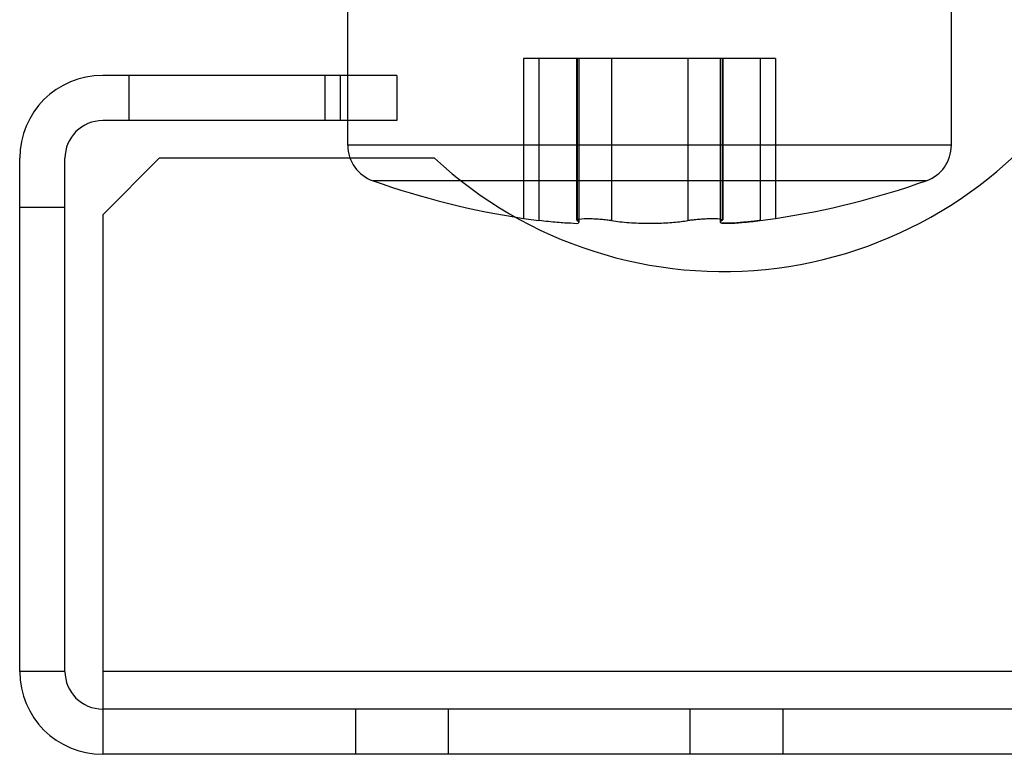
# Model space of a CAD drawing. Header units: millimetres. Extents: x 81 to 687, y 236 to 852.
# Tile 1 of 52: x 89 to 115, y 250 to 269. Entities that reach past the tile are written whole.
import ezdxf

# ---------------------------------------------------------------- set-up
doc = ezdxf.new("R2010")
doc.units = ezdxf.units.MM
doc.header["$LTSCALE"] = 70.538372
doc.layers.get('0').update_dxf_attribs({"linetype": 'CONTINUOUS'})

msp = doc.modelspace()

# ---------------------------------------------------------------- linework, layer by layer
at = {"color": 7, "linetype": 'Continuous'}
for p, q in [((97.643, 265.684), (97.643, 269.488)), ((113.643, 265.684), (113.643, 269.488)), ((102.303, 267.988), (102.303, 263.742)), ((108.983, 267.988), (102.303, 267.988)), ((102.71, 267.988), (102.71, 263.69)), ((103.701, 267.988), (103.701, 263.708)), ((103.72, 267.988), (103.72, 263.69)), ((103.771, 267.988), (103.771, 263.65)), ((104.633, 267.988), (104.633, 263.69)), ((106.653, 267.988), (106.653, 263.69)), ((107.516, 267.988), (107.516, 263.65)), ((107.566, 267.988), (107.566, 263.69)), ((107.586, 267.988), (107.586, 263.708)), ((108.576, 267.988), (108.576, 263.69)), ((108.983, 267.988), (108.983, 263.742)), ((98.943, 267.538), (91.143, 267.538)), ((91.843, 266.338), (91.843, 267.538)), ((97.043, 266.338), (97.043, 267.538)), ((97.443, 267.538), (97.443, 266.338)), ((98.943, 267.538), (98.943, 266.338)), ((98.943, 266.338), (91.143, 266.338)), ((113.643, 265.684), (97.643, 265.684)), ((88.943, 251.738), (88.943, 265.338)), ((90.143, 251.738), (90.143, 265.338)), ((92.643, 265.338), (91.143, 263.838)), ((99.943, 265.338), (92.643, 265.338)), ((112.975, 264.741), (98.311, 264.741)), ((98.311, 264.741), (98.311, 264.741)), ((112.975, 264.741), (112.975, 264.741)), ((88.943, 264.039), (90.143, 264.039)), ((91.143, 263.838), (91.143, 249.538)), ((102.303, 263.742), (102.71, 263.69)), ((108.576, 263.69), (108.983, 263.742)), ((90.143, 251.738), (88.943, 251.738)), ((676.743, 251.738), (91.143, 251.738)), ((676.743, 250.738), (91.143, 250.738)), ((97.845, 250.738), (97.845, 249.538)), ((100.307, 250.738), (100.307, 249.538)), ((106.709, 250.738), (106.709, 249.538)), ((109.171, 250.738), (109.171, 249.538)), ((679.243, 249.538), (91.143, 249.538))]:
    msp.add_line(p, q, dxfattribs=at)
for points in [[(103.72, 263.69), (103.748, 263.675), (103.765, 263.662)], [(103.771, 263.65), (103.765, 263.662), (103.748, 263.675), (103.72, 263.69)], [(107.566, 263.69), (107.538, 263.675), (107.521, 263.662), (107.516, 263.65)]]:
    msp.add_lwpolyline(points, dxfattribs=at)
for centre, radius, start, end in [((91.143, 265.338), 2.2, 90, 180), ((107.592, 273.588), 11.25, 227.1666, 327.4675), ((91.143, 265.338), 1, 90, 180), ((98.643, 265.684), 1, 180, 250.6088), ((112.643, 265.684), 1, 289.3912, 360), ((105.643, 285.572), 22.083, 250.6088, 261.3009), ((105.643, 285.572), 22.083, 278.6991, 289.3914), ((91.143, 251.738), 2.2, 180, 270), ((91.143, 251.738), 1, 180, 270)]:
    msp.add_arc(centre, radius, start, end, dxfattribs=at)
for points, knots in [([(103.771, 263.65), (103.771, 263.577), (103.55, 263.629), (103.388, 263.619), (103.182, 263.639), (102.958, 263.66), (102.795, 263.68), (102.71, 263.69)], [0, 0, 0, 0, 0.205634, 0.355271, 0.542137, 0.759186, 1, 1, 1, 1]), ([(103.72, 263.69), (103.66, 263.718), (103.931, 263.749), (104.046, 263.741), (104.207, 263.737), (104.355, 263.725), (104.5, 263.711), (104.592, 263.698), (104.633, 263.69)], [0, 0, 0, 0, 0.215544, 0.367624, 0.529276, 0.699768, 0.862673, 1, 1, 1, 1]), ([(104.633, 263.69), (104.707, 263.677), (104.863, 263.656), (105.102, 263.634), (105.349, 263.621), (105.596, 263.616), (105.836, 263.618), (106.064, 263.627), (106.278, 263.642), (106.473, 263.662), (106.596, 263.68), (106.653, 263.69)], [0, 0, 0, 0, 0.111343, 0.232032, 0.355215, 0.478008, 0.596786, 0.710412, 0.816289, 0.913679, 1, 1, 1, 1]), ([(106.653, 263.69), (106.692, 263.697), (106.776, 263.709), (106.909, 263.724), (107.052, 263.734), (107.191, 263.742), (107.332, 263.741), (107.42, 263.749), (107.607, 263.709), (107.566, 263.69)], [0, 0, 0, 0, 0.126794, 0.275238, 0.434019, 0.591369, 0.73524, 0.855308, 1, 1, 1, 1]), ([(108.576, 263.69), (108.535, 263.685), (108.451, 263.675), (108.317, 263.659), (108.166, 263.644), (107.998, 263.63), (107.815, 263.615), (107.682, 263.626), (107.516, 263.604), (107.516, 263.65)], [0, 0, 0, 0, 0.116542, 0.238742, 0.379236, 0.542001, 0.71737, 0.868884, 1, 1, 1, 1]), ([(107.516, 263.65), (107.516, 263.604), (107.682, 263.626), (107.814, 263.615), (107.998, 263.63), (108.165, 263.644), (108.317, 263.659), (108.451, 263.675), (108.535, 263.685), (108.576, 263.69)], [0, 0, 0, 0, 0.130943, 0.282368, 0.457857, 0.620772, 0.761318, 0.883433, 1, 1, 1, 1])]:
    msp.add_open_spline(points, degree=3, knots=knots, dxfattribs=at)

doc.saveas('drawing.dxf')
